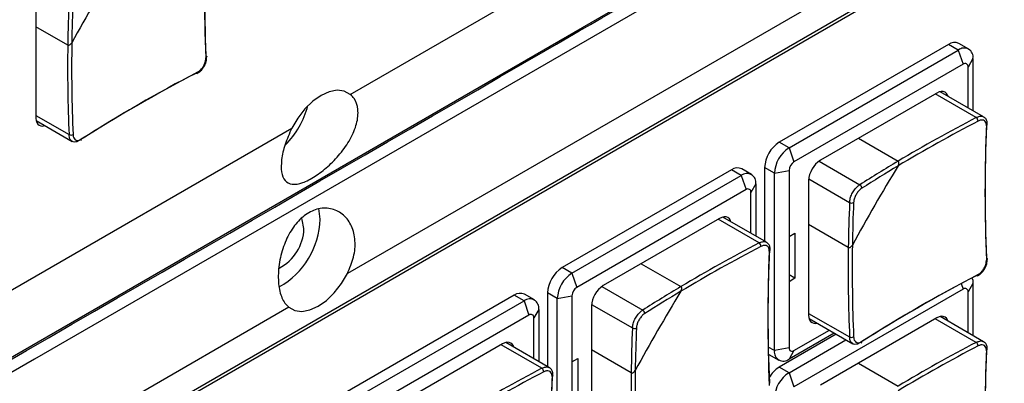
# Model space of a CAD drawing. Header units: millimetres. Extents: x 7146 to 9164, y -1568 to -663.
# Tile 169 of 187: x 8703 to 8774, y -1125 to -1099. Entities that reach past the tile are written whole.
import ezdxf

# ---------------------------------------------------------------- set-up
doc = ezdxf.new("R2010")
doc.units = ezdxf.units.MM
doc.header["$LTSCALE"] = 3

msp = doc.modelspace()

# ---------------------------------------------------------------- linework, layer by layer
at = {"linetype": 'Continuous', "lineweight": 30}
for p, q in [((8726.732, -1104.406), (8820.075, -1050.521)), ((8819.863, -1063.463), (8726.52, -1117.349)), ((8817.237, -1067.02), (8631.571, -1174.203)), ((8814.912, -1068.597), (8631.774, -1174.321)), ((8704.004, -1096.257), (8704.004, -1106.137)), ((8706.304, -1100.843), (8704.004, -1099.515)), ((8769.977, -1100.795), (8757.744, -1107.857)), ((8770.684, -1101.203), (8769.977, -1100.795)), ((8771.434, -1101.129), (8770.727, -1100.721)), ((8758.451, -1108.265), (8770.684, -1101.203)), ((8770.684, -1101.203), (8771.037, -1102.224)), ((8771.745, -1101.816), (8771.391, -1102.428)), ((8771.745, -1101.816), (8771.745, -1105.584)), ((8771.037, -1102.224), (8758.804, -1109.286)), ((8771.391, -1105.38), (8771.391, -1102.428)), ((8769.128, -1104.306), (8760.714, -1109.164)), ((8771.98, -1106.075), (8769.022, -1104.367)), ((8772.516, -1106.029), (8769.363, -1104.209)), ((8704.004, -1105.933), (8706.396, -1107.313)), ((8704.017, -1106.296), (8706.625, -1107.801)), ((8629.156, -1160.736), (8722.499, -1106.85)), ((8758.451, -1108.265), (8757.744, -1107.857)), ((8763.465, -1107.576), (8766.331, -1109.23)), ((8758.451, -1108.265), (8758.804, -1109.286)), ((8760.614, -1109.228), (8763.565, -1110.932)), ((8754.279, -1109.857), (8742.046, -1116.919)), ((8742.753, -1117.328), (8754.986, -1110.266)), ((8754.986, -1110.266), (8754.279, -1109.857)), ((8754.986, -1110.266), (8755.34, -1111.286)), ((8755.736, -1110.191), (8755.029, -1109.783)), ((8757.39, -1110.103), (8756.683, -1109.694)), ((8756.683, -1109.694), (8756.683, -1115.013)), ((8757.39, -1110.103), (8758.451, -1109.898)), ((8757.39, -1122.922), (8757.39, -1110.103)), ((8758.451, -1109.898), (8758.451, -1114.675)), ((8756.047, -1110.878), (8755.693, -1111.49)), ((8756.047, -1110.878), (8756.047, -1114.646)), ((8759.865, -1110.633), (8759.865, -1120.35)), ((8759.871, -1110.514), (8762.823, -1112.218)), ((8755.34, -1111.286), (8743.107, -1118.348)), ((8755.693, -1114.442), (8755.693, -1111.49)), ((8724.545, -1113.427), (8724.451, -1112.655)), ((8753.43, -1113.368), (8745.016, -1118.226)), ((8756.282, -1115.137), (8753.324, -1113.429)), ((8756.818, -1115.092), (8753.665, -1113.271)), ((8762.731, -1115.465), (8759.865, -1113.81)), ((8758.451, -1114.675), (8758.875, -1114.43)), ((8758.875, -1114.43), (8758.875, -1117.696)), ((8758.451, -1114.675), (8758.451, -1117.941)), ((8747.767, -1116.638), (8750.633, -1118.292)), ((8742.753, -1117.328), (8742.046, -1116.919)), ((8742.753, -1117.328), (8743.107, -1118.348)), ((8758.875, -1117.696), (8758.451, -1117.452)), ((8758.875, -1117.696), (8758.451, -1117.941)), ((8758.451, -1117.941), (8758.451, -1122.718)), ((8770.901, -1118.078), (8771.037, -1118.473)), ((8771.745, -1118.065), (8771.391, -1118.677)), ((8771.745, -1118.065), (8771.745, -1121.833)), ((8738.581, -1118.92), (8726.348, -1125.981)), ((8739.288, -1119.328), (8738.581, -1118.92)), ((8740.038, -1119.253), (8739.331, -1118.845)), ((8741.693, -1119.165), (8740.985, -1118.756)), ((8740.985, -1118.756), (8740.985, -1124.076)), ((8744.916, -1118.291), (8747.867, -1119.994)), ((8771.037, -1118.473), (8758.804, -1125.535)), ((8771.391, -1121.629), (8771.391, -1118.677)), ((8727.055, -1126.39), (8739.288, -1119.328)), ((8739.288, -1119.328), (8739.642, -1120.348)), ((8741.693, -1119.165), (8742.753, -1118.961)), ((8741.693, -1131.984), (8741.693, -1119.165)), ((8742.753, -1118.961), (8742.753, -1123.737)), ((8744.173, -1119.577), (8747.125, -1121.28)), ((8722.287, -1119.792), (8628.944, -1173.678)), ((8740.349, -1119.94), (8739.995, -1120.553)), ((8740.349, -1119.94), (8740.349, -1123.708)), ((8744.167, -1119.696), (8744.167, -1129.412)), ((8759.865, -1120.228), (8762.823, -1121.935)), ((8739.642, -1120.348), (8727.409, -1127.41)), ((8739.995, -1123.504), (8739.995, -1120.553)), ((8759.898, -1120.602), (8763.052, -1122.423)), ((8769.128, -1120.555), (8760.714, -1125.413)), ((8771.98, -1122.324), (8769.022, -1120.617)), ((8772.516, -1122.279), (8769.363, -1120.458)), ((8761.856, -1121.732), (8757.744, -1124.106)), ((8761.715, -1121.651), (8758.451, -1123.535)), ((8758.804, -1122.922), (8761.361, -1121.446)), ((8737.733, -1122.43), (8729.318, -1127.288)), ((8741.121, -1124.154), (8737.967, -1122.333)), ((8758.451, -1124.515), (8762.563, -1122.141)), ((8740.584, -1124.199), (8737.627, -1122.492)), ((8747.033, -1124.527), (8744.167, -1122.872)), ((8757.39, -1122.922), (8756.945, -1122.665)), ((8758.451, -1122.718), (8757.39, -1122.922)), ((8758.804, -1122.922), (8758.451, -1123.535)), ((8742.753, -1123.737), (8743.177, -1123.492)), ((8742.753, -1123.737), (8742.753, -1127.003)), ((8743.177, -1123.492), (8743.177, -1126.759)), ((8756.994, -1123.201), (8757.701, -1123.609)), ((8763.465, -1123.825), (8766.331, -1125.479)), ((8758.451, -1124.515), (8757.744, -1124.106)), ((8758.451, -1124.515), (8758.804, -1125.535))]:
    msp.add_line(p, q, dxfattribs=at)
at = {"linetype": 'Continuous', "lineweight": 30, "flags": 128}
for points in [[(8623.294, -1168.963), (8623.294, -1168.963), (8624.708, -1168.147), (8630.366, -1164.882), (8652.994, -1151.821), (8743.505, -1099.573), (8746.65, -1097.757), (8781.404, -1077.692), (8816.157, -1057.627), (8824.266, -1052.945), (8824.266, -1052.945)], [(8824.096, -1054.153), (8824.096, -1054.153), (8822.682, -1054.97), (8817.026, -1058.235), (8794.399, -1071.297), (8703.891, -1123.546), (8663.454, -1146.89), (8630.67, -1165.816), (8622.998, -1170.245), (8622.998, -1170.245)], [(8716.295, -1101.599), (8716.321, -1101.615), (8716.339, -1101.634), (8716.35, -1101.655), (8716.353, -1101.678), (8716.348, -1101.7), (8716.335, -1101.721), (8716.314, -1101.741), (8716.287, -1101.758)], [(8715.687, -1102.798), (8715.686, -1102.83), (8715.679, -1102.858), (8715.667, -1102.88), (8715.65, -1102.896), (8715.63, -1102.904), (8715.606, -1102.905), (8715.58, -1102.898), (8715.553, -1102.884)], [(8726.732, -1104.406), (8726.298, -1104.175), (8725.784, -1104.111), (8725.214, -1104.216), (8724.616, -1104.485), (8724.017, -1104.906), (8723.448, -1105.46), (8722.933, -1106.118), (8722.499, -1106.85)], [(8769.944, -1104.544), (8769.912, -1104.458), (8769.834, -1104.334), (8769.728, -1104.247), (8769.6, -1104.199), (8769.453, -1104.193), (8769.294, -1104.229), (8769.128, -1104.306)], [(8704.004, -1106.137), (8704.019, -1106.303), (8704.063, -1106.446), (8704.135, -1106.56), (8704.232, -1106.64), (8704.349, -1106.684), (8704.484, -1106.689), (8704.63, -1106.656), (8704.637, -1106.654)], [(8723.378, -1114.1), (8723.257, -1113.467), (8723.216, -1113.384)], [(8754.246, -1113.606), (8754.214, -1113.521), (8754.136, -1113.396), (8754.03, -1113.309), (8753.902, -1113.261), (8753.755, -1113.255), (8753.596, -1113.292), (8753.43, -1113.368)], [(8772.722, -1116.22), (8772.748, -1116.237), (8772.767, -1116.256), (8772.778, -1116.277), (8772.781, -1116.299), (8772.775, -1116.322), (8772.762, -1116.343), (8772.741, -1116.363), (8772.714, -1116.38)], [(8722.287, -1119.792), (8722.721, -1120.024), (8723.235, -1120.088), (8723.805, -1119.983), (8724.404, -1119.714), (8725.002, -1119.292), (8725.572, -1118.739), (8726.086, -1118.081), (8726.52, -1117.349)], [(8772.114, -1117.419), (8772.113, -1117.452), (8772.106, -1117.479), (8772.094, -1117.502), (8772.077, -1117.517), (8772.057, -1117.526), (8772.033, -1117.527), (8772.007, -1117.52), (8771.98, -1117.506)], [(8771.669, -1117.654), (8771.724, -1117.838), (8771.745, -1118.065)], [(8759.865, -1120.35), (8759.881, -1120.532), (8759.93, -1120.688), (8760.008, -1120.812), (8760.114, -1120.9), (8760.242, -1120.947), (8760.389, -1120.953), (8760.479, -1120.937)], [(8769.944, -1120.793), (8769.912, -1120.708), (8769.834, -1120.583), (8769.728, -1120.496), (8769.6, -1120.448), (8769.453, -1120.442), (8769.294, -1120.479), (8769.128, -1120.555)], [(8738.548, -1122.669), (8738.517, -1122.583), (8738.438, -1122.459), (8738.333, -1122.371), (8738.204, -1122.323), (8738.057, -1122.318), (8737.898, -1122.354), (8737.733, -1122.43)]]:
    msp.add_lwpolyline(points, dxfattribs=at)
at = {"linetype": 'Continuous', "lineweight": 30}
for centre, radius, start, end in [((8831.676, -1096.908), 115.491, 177.59292, 182.40708), ((8831.869, -1096.74), 115.676, 177.59286, 182.40714), ((8838.186, -1172.829), 150.076, 148.73965, 151.26035), ((8816.463, -1102.325), 110.169, 177.54023, 179.22929), ((8816.371, -1102.314), 109.786, 177.53903, 179.1407), ((8824.864, -1102.401), 118.57, 179.24686, 182.37424), ((8824.777, -1102.401), 118.192, 179.15972, 182.37608), ((8770.416, -1101.409), 0.754, 65.69198, 125.61854), ((8771.098, -1101.711), 0.655, 350.78609, 129.20383), ((8771.175, -1102.393), 0.218, 350.79062, 129.20325), ((8769.123, -1205.398), 115.667, 117.59017, 122.40445), ((8769.171, -1205.147), 115.481, 117.59023, 122.40439), ((8717.386, -1103.496), 6.519, 315.46058, 344.6376), ((8826.951, -1211.122), 118.561, 117.62307, 120.75044), ((8771.796, -1106.334), 0.318, 0.345, 54.66211), ((8826.922, -1211.074), 118.214, 117.62184, 120.83734), ((8888.132, -1111.529), 115.52, 177.59353, 182.40647), ((8888.296, -1111.362), 115.676, 177.59286, 182.40714), ((8772.673, -1106.578), 0.108, 291.92225, 350.63584), ((8706.528, -1107.024), 0.319, 245.36194, 299.62607), ((8707.185, -1107.665), 0.102, 306.102, 9.99584), ((8758.986, -1109.799), 2.305, 122.60581, 177.39429), ((8759.693, -1110.207), 2.305, 122.60581, 177.39429), ((8759.219, -1109.933), 0.768, 122.60595, 177.39449), ((8761.707, -1110.717), 1.844, 122.60536, 177.39408), ((8894.596, -1187.44), 150.056, 148.73948, 151.26052), ((8822.648, -1203.825), 110.09, 120.7675, 122.45762), ((8822.648, -1203.842), 109.814, 120.85648, 122.45762), ((8754.718, -1110.471), 0.754, 65.69371, 125.61681), ((8755.4, -1110.773), 0.655, 350.78522, 129.20372), ((8763.421, -1111.186), 0.292, 0.83342, 60.40481), ((8755.478, -1111.455), 0.218, 350.78491, 129.20304), ((8872.825, -1116.945), 110.103, 177.53972, 179.2298), ((8762.971, -1111.966), 0.292, 239.59571, 299.16123), ((8872.836, -1116.936), 109.824, 177.5397, 179.14083), ((8718.793, -1113.281), 5.754, 299.13106, 358.54984), ((8720.074, -1114.019), 3.305, 297.30086, 358.58228), ((8811.253, -1220.184), 118.562, 117.62308, 120.75044), ((8756.098, -1115.397), 0.318, 0.35615, 54.65096), ((8881.236, -1117.022), 118.224, 179.15997, 182.37547), ((8811.225, -1220.137), 118.215, 117.62185, 120.83734), ((8872.434, -1120.592), 115.52, 177.59353, 182.40647), ((8872.598, -1120.424), 115.676, 177.59286, 182.40714), ((8756.976, -1115.641), 0.108, 291.92267, 350.64018), ((8881.291, -1117.023), 118.57, 179.24686, 182.37424), ((8743.288, -1118.861), 2.305, 122.60546, 177.39431), ((8743.995, -1119.269), 2.305, 122.60546, 177.39431), ((8825.613, -1219.794), 115.51, 117.59084, 122.40379), ((8825.55, -1220.019), 115.666, 117.59017, 122.40446), ((8739.021, -1119.533), 0.754, 65.69236, 125.61816), ((8743.521, -1118.995), 0.768, 122.60489, 177.39455), ((8746.01, -1119.779), 1.844, 122.60578, 177.39448), ((8878.934, -1196.523), 150.098, 148.73983, 151.26017), ((8806.952, -1212.891), 110.094, 120.76752, 122.45759), ((8806.95, -1212.905), 109.815, 120.8565, 122.45762), ((8771.175, -1118.643), 0.218, 350.79081, 129.20288), ((8739.702, -1119.835), 0.655, 350.78522, 129.20372), ((8739.78, -1120.518), 0.218, 350.78827, 129.20264), ((8747.723, -1120.249), 0.292, 0.83432, 60.41351), ((8857.127, -1126.007), 110.103, 177.53972, 179.2298), ((8747.273, -1121.028), 0.292, 239.59477, 299.15727), ((8857.138, -1125.998), 109.824, 177.5397, 179.14083), ((8762.955, -1121.646), 0.318, 245.35666, 299.63812), ((8763.613, -1122.287), 0.101, 305.89959, 10.23236), ((8826.951, -1227.371), 118.561, 117.62307, 120.75044), ((8771.796, -1122.584), 0.318, 0.34535, 54.6619), ((8758.037, -1123.027), 0.655, 170.78631, 309.2027), ((8758.666, -1122.753), 0.218, 170.78594, 309.20183), ((8826.922, -1227.323), 118.214, 117.62184, 120.83734), ((8888.132, -1127.779), 115.52, 177.59353, 182.40647), ((8888.296, -1127.611), 115.676, 177.59286, 182.40714), ((8772.673, -1122.828), 0.108, 291.92122, 350.63636), ((8795.527, -1229.198), 118.215, 117.62185, 120.83734), ((8795.556, -1229.247), 118.562, 117.62308, 120.75044), ((8740.4, -1124.459), 0.318, 0.35615, 54.65096), ((8865.593, -1126.085), 118.57, 179.24686, 182.37424), ((8865.538, -1126.085), 118.224, 179.15997, 182.37547), ((8758.884, -1125.936), 2.156, 121.93, 150.46735), ((8759.693, -1126.456), 2.305, 122.60578, 177.3943), ((8856.736, -1129.654), 115.52, 177.59353, 182.40647), ((8856.901, -1129.486), 115.676, 177.59286, 182.40714), ((8741.278, -1124.703), 0.108, 291.92267, 350.64018)]:
    msp.add_arc(centre, radius, start, end, dxfattribs=at)
for points, knots in [([(8630.7, -1164.809), (8632.61, -1163.707), (8669.32, -1142.516), (8723.499, -1111.309), (8784.237, -1076.086), (8811.616, -1060.472), (8821.792, -1054.46), (8823.758, -1053.405), (8824.456, -1052.865), (8824.693, -1052.681)], [0, 0, 0, 0, 0.029527, 0.567428, 0.836378, 0.970853, 0.987662, 0.995807, 1, 1, 1, 1]), ([(8706.304, -1100.843), (8706.313, -1100.847), (8706.335, -1100.857), (8706.381, -1100.857), (8706.444, -1100.835), (8706.52, -1100.778), (8706.571, -1100.714), (8706.594, -1100.672), (8706.597, -1100.667)], [0, 0, 0, 0, 0.0924041, 0.2218848, 0.3963449, 0.637981, 0.9565179, 1, 1, 1, 1]), ([(8706.304, -1100.843), (8706.313, -1100.847), (8706.335, -1100.857), (8706.381, -1100.857), (8706.444, -1100.835), (8706.52, -1100.778), (8706.571, -1100.714), (8706.594, -1100.672), (8706.597, -1100.667)], [0, 0, 0, 0, 0.0924041, 0.2218848, 0.3963449, 0.637981, 0.9565179, 1, 1, 1, 1]), ([(8715.687, -1102.798), (8715.733, -1102.769), (8715.85, -1102.699), (8716.024, -1102.521), (8716.176, -1102.277), (8716.276, -1102.008), (8716.283, -1101.841), (8716.287, -1101.758)], [0, 0, 0, 0, 0.14265, 0.356768, 0.570999, 0.785504, 1, 1, 1, 1]), ([(8716.128, -1102.43), (8716.135, -1102.422), (8716.224, -1102.311), (8716.327, -1102.035), (8716.344, -1101.793), (8716.353, -1101.672)], [0, 0, 0, 0, 0.040052, 0.520055, 1, 1, 1, 1]), ([(8715.644, -1102.893), (8715.734, -1102.839), (8715.92, -1102.728), (8716.057, -1102.531), (8716.128, -1102.43)], [0, 0, 0, 0, 0.486105, 1, 1, 1, 1]), ([(8722.499, -1106.85), (8722.322, -1107.243), (8721.968, -1108.029), (8721.729, -1109.151), (8721.724, -1110.066), (8721.981, -1110.688), (8722.498, -1110.955), (8723.252, -1110.839), (8724.162, -1110.375), (8725.118, -1109.643), (8726.022, -1108.711), (8726.77, -1107.636), (8727.241, -1106.511), (8727.339, -1105.479), (8727.112, -1104.775), (8726.831, -1104.502), (8726.732, -1104.406)], [0, 0, 0, 0, 0.073123, 0.146253, 0.219342, 0.293647, 0.369574, 0.445312, 0.518448, 0.589378, 0.660986, 0.735271, 0.811387, 0.88683, 0.960529, 1, 1, 1, 1]), ([(8771.98, -1106.075), (8772.065, -1106.039), (8772.236, -1105.968), (8772.422, -1105.969), (8772.492, -1106.026), (8772.509, -1106.04)], [0, 0, 0, 0, 0.429464, 0.859026, 1, 1, 1, 1]), ([(8772.775, -1106.596), (8772.773, -1106.502), (8772.768, -1106.32), (8772.66, -1106.121), (8772.548, -1106.062), (8772.509, -1106.041)], [0, 0, 0, 0, 0.406452, 0.790555, 1, 1, 1, 1]), ([(8772.714, -1106.679), (8772.713, -1106.63), (8772.711, -1106.508), (8772.643, -1106.358), (8772.508, -1106.261), (8772.325, -1106.244), (8772.184, -1106.303), (8772.114, -1106.332)], [0, 0, 0, 0, 0.14265, 0.356759, 0.57099, 0.785496, 1, 1, 1, 1]), ([(8706.631, -1107.789), (8706.592, -1107.766), (8706.493, -1107.709), (8706.416, -1107.532), (8706.401, -1107.376), (8706.396, -1107.313)], [0, 0, 0, 0, 0.285621, 0.714394, 1, 1, 1, 1]), ([(8706.686, -1107.301), (8706.691, -1107.352), (8706.703, -1107.479), (8706.78, -1107.635), (8706.917, -1107.733), (8707.093, -1107.746), (8707.221, -1107.68), (8707.286, -1107.647)], [0, 0, 0, 0, 0.14265, 0.356765, 0.570997, 0.785505, 1, 1, 1, 1]), ([(8707.138, -1107.742), (8707.058, -1107.781), (8706.899, -1107.859), (8706.72, -1107.862), (8706.649, -1107.804), (8706.631, -1107.789)], [0, 0, 0, 0, 0.428419, 0.856919, 1, 1, 1, 1]), ([(8766.325, -1109.572), (8766.345, -1109.532), (8766.38, -1109.463), (8766.394, -1109.366), (8766.384, -1109.298), (8766.362, -1109.253), (8766.34, -1109.237), (8766.331, -1109.23)], [0, 0, 0, 0, 0.332447, 0.576125, 0.752663, 0.891567, 1, 1, 1, 1]), ([(8766.325, -1109.572), (8766.345, -1109.532), (8766.38, -1109.463), (8766.394, -1109.366), (8766.384, -1109.298), (8766.362, -1109.253), (8766.34, -1109.237), (8766.331, -1109.23)], [0, 0, 0, 0, 0.332447, 0.576125, 0.752663, 0.891567, 1, 1, 1, 1]), ([(8762.823, -1112.218), (8762.834, -1112.119), (8762.856, -1111.92), (8762.988, -1111.592), (8763.175, -1111.289), (8763.379, -1111.063), (8763.512, -1110.97), (8763.565, -1110.932)], [0, 0, 0, 0, 0.214467, 0.428999, 0.643253, 0.857365, 1, 1, 1, 1]), ([(8763.713, -1111.182), (8763.67, -1111.213), (8763.564, -1111.288), (8763.4, -1111.472), (8763.249, -1111.717), (8763.142, -1111.982), (8763.123, -1112.142), (8763.113, -1112.221)], [0, 0, 0, 0, 0.142653, 0.356754, 0.570989, 0.785499, 1, 1, 1, 1]), ([(8726.52, -1117.349), (8726.691, -1116.952), (8727.032, -1116.159), (8727.126, -1114.953), (8726.874, -1113.89), (8726.283, -1113.074), (8725.433, -1112.615), (8724.45, -1112.599), (8723.492, -1113.035), (8722.673, -1113.846), (8722.042, -1114.937), (8721.634, -1116.208), (8721.479, -1117.515), (8721.596, -1118.671), (8721.901, -1119.42), (8722.187, -1119.696), (8722.287, -1119.792)], [0, 0, 0, 0, 0.073123, 0.146253, 0.219342, 0.293647, 0.369574, 0.445311, 0.518447, 0.589379, 0.660985, 0.735271, 0.811387, 0.88683, 0.960529, 1, 1, 1, 1]), ([(8756.282, -1115.137), (8756.367, -1115.101), (8756.538, -1115.03), (8756.724, -1115.031), (8756.794, -1115.088), (8756.811, -1115.103)], [0, 0, 0, 0, 0.4294587, 0.8590339, 1, 1, 1, 1]), ([(8757.016, -1115.741), (8757.015, -1115.692), (8757.013, -1115.571), (8756.945, -1115.42), (8756.811, -1115.323), (8756.627, -1115.306), (8756.486, -1115.365), (8756.416, -1115.395)], [0, 0, 0, 0, 0.14265, 0.356764, 0.570989, 0.785506, 1, 1, 1, 1]), ([(8757.078, -1115.658), (8757.075, -1115.564), (8757.07, -1115.382), (8756.962, -1115.183), (8756.851, -1115.124), (8756.811, -1115.103)], [0, 0, 0, 0, 0.406443, 0.790547, 1, 1, 1, 1]), ([(8762.731, -1115.465), (8762.74, -1115.469), (8762.762, -1115.479), (8762.808, -1115.479), (8762.871, -1115.457), (8762.947, -1115.4), (8762.998, -1115.336), (8763.021, -1115.294), (8763.024, -1115.289)], [0, 0, 0, 0, 0.092405, 0.221898, 0.396286, 0.637979, 0.956521, 1, 1, 1, 1]), ([(8762.731, -1115.465), (8762.74, -1115.469), (8762.762, -1115.479), (8762.808, -1115.479), (8762.871, -1115.457), (8762.947, -1115.4), (8762.998, -1115.336), (8763.021, -1115.294), (8763.024, -1115.289)], [0, 0, 0, 0, 0.092405, 0.221898, 0.396286, 0.637979, 0.956521, 1, 1, 1, 1]), ([(8772.114, -1117.419), (8772.161, -1117.391), (8772.277, -1117.321), (8772.451, -1117.143), (8772.603, -1116.899), (8772.703, -1116.63), (8772.71, -1116.463), (8772.714, -1116.38)], [0, 0, 0, 0, 0.14265, 0.356768, 0.570999, 0.785505, 1, 1, 1, 1]), ([(8772.555, -1117.052), (8772.562, -1117.043), (8772.651, -1116.933), (8772.754, -1116.657), (8772.771, -1116.415), (8772.78, -1116.294)], [0, 0, 0, 0, 0.040051, 0.52005, 1, 1, 1, 1]), ([(8772.071, -1117.515), (8772.162, -1117.461), (8772.347, -1117.35), (8772.484, -1117.153), (8772.555, -1117.052)], [0, 0, 0, 0, 0.486105, 1, 1, 1, 1]), ([(8750.627, -1118.634), (8750.647, -1118.594), (8750.682, -1118.526), (8750.696, -1118.428), (8750.686, -1118.36), (8750.664, -1118.315), (8750.642, -1118.299), (8750.633, -1118.292)], [0, 0, 0, 0, 0.332483, 0.57615, 0.752679, 0.891576, 1, 1, 1, 1]), ([(8750.627, -1118.634), (8750.647, -1118.594), (8750.682, -1118.526), (8750.696, -1118.428), (8750.686, -1118.36), (8750.664, -1118.315), (8750.642, -1118.299), (8750.633, -1118.292)], [0, 0, 0, 0, 0.332483, 0.57615, 0.752679, 0.891576, 1, 1, 1, 1]), ([(8747.125, -1121.28), (8747.136, -1121.181), (8747.158, -1120.983), (8747.29, -1120.654), (8747.477, -1120.352), (8747.681, -1120.125), (8747.814, -1120.032), (8747.867, -1119.994)], [0, 0, 0, 0, 0.21447, 0.429, 0.643258, 0.857381, 1, 1, 1, 1]), ([(8748.015, -1120.244), (8747.973, -1120.275), (8747.866, -1120.351), (8747.702, -1120.534), (8747.551, -1120.779), (8747.444, -1121.044), (8747.425, -1121.204), (8747.415, -1121.284)], [0, 0, 0, 0, 0.142651, 0.35676, 0.570992, 0.7855, 1, 1, 1, 1]), ([(8763.058, -1122.411), (8763.019, -1122.388), (8762.921, -1122.331), (8762.843, -1122.154), (8762.829, -1121.998), (8762.823, -1121.935)], [0, 0, 0, 0, 0.285608, 0.71439, 1, 1, 1, 1]), ([(8763.565, -1122.364), (8763.485, -1122.403), (8763.326, -1122.481), (8763.147, -1122.483), (8763.076, -1122.425), (8763.058, -1122.411)], [0, 0, 0, 0, 0.4284116, 0.8569217, 1, 1, 1, 1]), ([(8763.113, -1121.923), (8763.118, -1121.974), (8763.13, -1122.101), (8763.207, -1122.257), (8763.344, -1122.355), (8763.52, -1122.368), (8763.649, -1122.302), (8763.713, -1122.269)], [0, 0, 0, 0, 0.142653, 0.356766, 0.571002, 0.785513, 1, 1, 1, 1]), ([(8771.98, -1122.324), (8772.065, -1122.288), (8772.236, -1122.217), (8772.422, -1122.218), (8772.492, -1122.275), (8772.509, -1122.29)], [0, 0, 0, 0, 0.429464, 0.859028, 1, 1, 1, 1]), ([(8772.775, -1122.845), (8772.773, -1122.751), (8772.768, -1122.569), (8772.66, -1122.37), (8772.548, -1122.311), (8772.509, -1122.29)], [0, 0, 0, 0, 0.406454, 0.790555, 1, 1, 1, 1]), ([(8772.714, -1122.928), (8772.713, -1122.879), (8772.711, -1122.758), (8772.643, -1122.607), (8772.508, -1122.511), (8772.325, -1122.493), (8772.184, -1122.552), (8772.114, -1122.582)], [0, 0, 0, 0, 0.14265, 0.356757, 0.570989, 0.785495, 1, 1, 1, 1]), ([(8740.584, -1124.199), (8740.67, -1124.163), (8740.841, -1124.092), (8741.026, -1124.093), (8741.096, -1124.151), (8741.114, -1124.165)], [0, 0, 0, 0, 0.429453, 0.859023, 1, 1, 1, 1]), ([(8741.318, -1124.803), (8741.317, -1124.755), (8741.315, -1124.633), (8741.248, -1124.482), (8741.113, -1124.386), (8740.929, -1124.368), (8740.789, -1124.427), (8740.718, -1124.457)], [0, 0, 0, 0, 0.14265, 0.356759, 0.57099, 0.785496, 1, 1, 1, 1]), ([(8741.38, -1124.72), (8741.377, -1124.626), (8741.372, -1124.444), (8741.264, -1124.245), (8741.153, -1124.186), (8741.114, -1124.165)], [0, 0, 0, 0, 0.406449, 0.790556, 1, 1, 1, 1]), ([(8747.033, -1124.527), (8747.043, -1124.531), (8747.065, -1124.541), (8747.11, -1124.541), (8747.173, -1124.519), (8747.25, -1124.462), (8747.3, -1124.398), (8747.323, -1124.356), (8747.326, -1124.351)], [0, 0, 0, 0, 0.092408, 0.221897, 0.39631, 0.63799, 0.956519, 1, 1, 1, 1]), ([(8747.033, -1124.527), (8747.043, -1124.531), (8747.065, -1124.541), (8747.11, -1124.541), (8747.173, -1124.519), (8747.25, -1124.462), (8747.3, -1124.398), (8747.323, -1124.356), (8747.326, -1124.351)], [0, 0, 0, 0, 0.092408, 0.221897, 0.39631, 0.63799, 0.956519, 1, 1, 1, 1])]:
    msp.add_open_spline(points, degree=3, knots=knots, dxfattribs=at)

doc.saveas('drawing.dxf')
